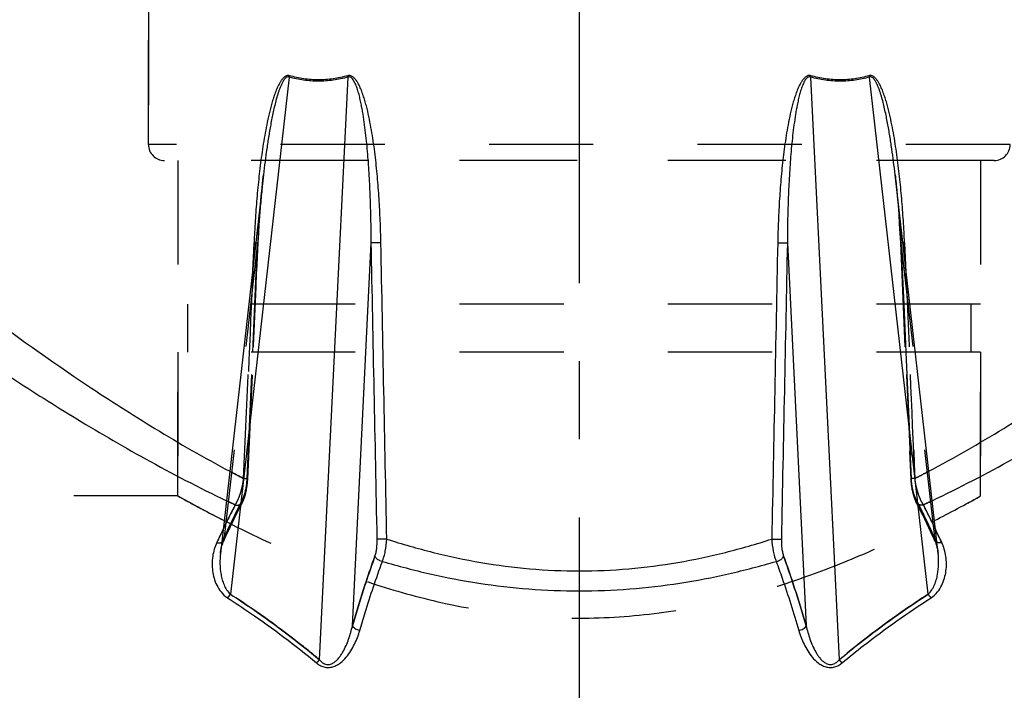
# Model space of a CAD drawing. Header units: millimetres. Extents: x 420 to 580, y 429 to 572.
# Tile 3 of 22: x 465 to 527, y 483 to 525. Entities that reach past the tile are written whole.
import ezdxf

# ---------------------------------------------------------------- set-up
doc = ezdxf.new("R2010")
doc.units = ezdxf.units.MM
doc.header["$LTSCALE"] = 65.185185
doc.linetypes.add('CENTER', pattern=[0.6, 0.375, -0.075, 0.075, -0.075])
doc.linetypes.add('HIDDEN', pattern=[0.2, 0.1, -0.1])
for name, color, linetype in [('ACHSEN_S', 7, 'CONTINUOUS'), ('FLAECHEN', 7, 'CONTINUOUS'), ('KONST.EL_MIT_GEO', 7, 'CONTINUOUS')]:
    doc.layers.add(name, color=color, linetype=linetype)

msp = doc.modelspace()

# ---------------------------------------------------------------- linework, layer by layer
at = {"layer": 'ACHSEN_S', "color": 2, "linetype": 'CENTER'}
msp.add_line((500, 571.631), (500, 428.75), dxfattribs=at)
at = {"layer": 'FLAECHEN', "color": 8, "linetype": 'HIDDEN'}
for p, q in [((473.05, 525.75), (473.05, 516.75)), ((474.9, 515.75), (474.9, 506.75)), ((525.1, 515.75), (474.9, 515.75)), ((525.1, 515.75), (525.1, 506.75)), ((525.1, 506.75), (474.9, 506.75)), ((475.5, 506.75), (475.5, 503.75)), ((524.5, 506.75), (524.5, 503.75)), ((474.9, 503.75), (474.9, 494.75)), ((525.1, 503.75), (474.9, 503.75)), ((525.1, 503.75), (525.1, 494.75)), ((474.9, 494.75), (425, 494.75)), ((575, 494.75), (525.1, 494.75))]:
    msp.add_line(p, q, dxfattribs=at)
at = {"layer": 'KONST.EL_MIT_GEO', "color": 8, "linetype": 'HIDDEN'}
for p, q in [((473.05, 516.75), (473.05, 525.75)), ((526.95, 516.75), (473.05, 516.75)), ((525.95, 515.75), (474.05, 515.75)), ((480.214, 514.55), (480.247, 514.855)), ((480.162, 514.043), (480.214, 514.549)), ((480.112, 513.511), (480.162, 514.044)), ((519.838, 514.044), (519.888, 513.511)), ((480.065, 512.954), (480.112, 513.512)), ((519.888, 513.512), (519.935, 512.954)), ((479.983, 511.788), (480.022, 512.381)), ((480.022, 512.38), (480.065, 512.956)), ((519.935, 512.956), (519.978, 512.38)), ((519.978, 512.381), (520.017, 511.788)), ((479.948, 511.179), (479.983, 511.791)), ((520.017, 511.791), (520.052, 511.179)), ((479.919, 510.586), (479.948, 511.182)), ((520.052, 511.182), (520.081, 510.586)), ((479.882, 510.591), (477.789, 492.173)), ((479.264, 495.797), (479.919, 510.586)), ((479.711, 506.75), (479.882, 510.591)), ((520.081, 510.586), (520.736, 495.797)), ((520.118, 510.591), (522.211, 492.173)), ((520.118, 510.591), (520.289, 506.75)), ((479.578, 503.75), (479.711, 506.75)), ((520.289, 506.75), (520.422, 503.75)), ((474.9, 494.75), (474.9, 503.75)), ((479.228, 495.842), (479.578, 503.75)), ((520.422, 503.75), (520.772, 495.842)), ((525.1, 494.75), (525.1, 503.75)), ((479.26, 495.728), (479.265, 495.8)), ((520.735, 495.8), (520.74, 495.728)), ((479.179, 495.11), (479.193, 495.18)), ((479.192, 495.177), (479.205, 495.248)), ((479.204, 495.245), (479.216, 495.316)), ((479.215, 495.313), (479.226, 495.385)), ((479.225, 495.382), (479.234, 495.454)), ((479.234, 495.451), (479.242, 495.523)), ((479.242, 495.52), (479.249, 495.592)), ((479.249, 495.589), (479.255, 495.661)), ((479.255, 495.659), (479.26, 495.731)), ((520.74, 495.731), (520.745, 495.659)), ((520.745, 495.661), (520.751, 495.589)), ((520.751, 495.592), (520.758, 495.52)), ((520.758, 495.523), (520.766, 495.451)), ((520.766, 495.454), (520.775, 495.382)), ((520.774, 495.385), (520.785, 495.313)), ((520.784, 495.316), (520.796, 495.245)), ((520.795, 495.248), (520.808, 495.177)), ((520.807, 495.18), (520.821, 495.11)), ((478.992, 494.483), (479.017, 494.543)), ((479.016, 494.54), (479.039, 494.602)), ((479.038, 494.6), (479.06, 494.662)), ((479.06, 494.66), (479.081, 494.724)), ((479.08, 494.721), (479.1, 494.786)), ((479.099, 494.784), (479.118, 494.85)), ((479.117, 494.848), (479.135, 494.914)), ((479.134, 494.912), (479.151, 494.98)), ((479.15, 494.977), (479.166, 495.046)), ((479.165, 495.043), (479.18, 495.112)), ((520.82, 495.112), (520.835, 495.043)), ((520.834, 495.046), (520.85, 494.977)), ((520.849, 494.98), (520.866, 494.912)), ((520.865, 494.914), (520.883, 494.848)), ((520.882, 494.85), (520.901, 494.784)), ((520.9, 494.786), (520.92, 494.721)), ((520.919, 494.724), (520.94, 494.66)), ((520.94, 494.662), (520.962, 494.6)), ((520.961, 494.602), (520.984, 494.54)), ((520.983, 494.543), (521.008, 494.483)), ((478.672, 493.839), (478.805, 494.102)), ((478.804, 494.101), (478.926, 494.34)), ((478.926, 494.34), (478.942, 494.373)), ((478.941, 494.371), (478.968, 494.428)), ((478.967, 494.426), (478.993, 494.485)), ((521.007, 494.485), (521.033, 494.426)), ((521.032, 494.428), (521.059, 494.371)), ((521.058, 494.373), (521.074, 494.34)), ((521.074, 494.34), (521.196, 494.101)), ((521.195, 494.102), (521.328, 493.839)), ((478.282, 493.044), (478.412, 493.313)), ((478.411, 493.311), (478.542, 493.578)), ((478.541, 493.576), (478.673, 493.841)), ((521.327, 493.841), (521.459, 493.576)), ((521.458, 493.578), (521.589, 493.311)), ((521.588, 493.313), (521.718, 493.044)), ((478.025, 492.504), (478.154, 492.777)), ((478.153, 492.775), (478.283, 493.046)), ((521.717, 493.046), (521.847, 492.775)), ((521.846, 492.777), (521.975, 492.504)), ((477.782, 491.981), (477.899, 492.234)), ((477.898, 492.232), (478.026, 492.506)), ((521.974, 492.506), (522.102, 492.232)), ((522.101, 492.234), (522.218, 491.981)), ((477.592, 491.391), (477.609, 491.473)), ((477.609, 491.473), (477.629, 491.553)), ((477.629, 491.552), (477.651, 491.632)), ((477.651, 491.631), (477.675, 491.709)), ((477.675, 491.708), (477.701, 491.784)), ((477.701, 491.783), (477.729, 491.858)), ((477.729, 491.857), (477.759, 491.931)), ((477.759, 491.929), (477.782, 491.981)), ((522.218, 491.981), (522.241, 491.929)), ((522.241, 491.931), (522.271, 491.857)), ((522.271, 491.858), (522.299, 491.783)), ((522.299, 491.784), (522.325, 491.708)), ((522.325, 491.709), (522.349, 491.631)), ((522.349, 491.632), (522.371, 491.552)), ((522.371, 491.553), (522.391, 491.473))]:
    msp.add_line(p, q, dxfattribs=at)
at = {"layer": 'KONST.EL_MIT_GEO', "color": 7, "linetype": 'Continuous'}
for p, q in [((481.854, 520.966), (478.177, 488.6)), ((483.746, 484.494), (485.536, 520.966)), ((514.464, 520.966), (516.254, 484.494)), ((521.823, 488.6), (518.146, 520.966)), ((480.248, 514.858), (477.555, 491.156)), ((522.445, 491.156), (519.752, 514.858)), ((479.656, 510.591), (479.589, 509.059)), ((485.81, 486.622), (486.986, 510.591)), ((513.014, 510.591), (514.19, 486.622)), ((520.411, 509.059), (520.344, 510.591))]:
    msp.add_line(p, q, dxfattribs=at)
at = {"layer": 'KONST.EL_MIT_GEO', "color": 8, "linetype": 'HIDDEN'}
for points in [[(519.753, 514.855), (519.786, 514.549), (519.838, 514.043)], [(522.391, 491.473), (522.408, 491.392), (522.423, 491.309), (522.436, 491.225), (522.445, 491.156)], [(477.555, 491.156), (477.564, 491.225), (477.577, 491.309), (477.592, 491.391)]]:
    msp.add_lwpolyline(points, dxfattribs=at)
at = {"layer": 'KONST.EL_MIT_GEO', "color": 7, "linetype": 'Continuous'}
for centre, radius, start, end in [((480.726, 521.342), 1.189, 341.59789, 345.94006), ((484.081, 520.718), 1.476, 9.699, 13.12534), ((515.919, 520.718), 1.476, 166.87449, 170.30102), ((519.274, 521.342), 1.189, 194.05994, 198.40229), ((480.287, 528.138), 17.558, 267.9405, 268.28743), ((519.713, 528.138), 17.558, 271.71256, 272.0595), ((534.913, 465.164), 63.461, 154.30199, 155.14949), ((464.667, 464.965), 63.926, 24.85359, 25.69493)]:
    msp.add_arc(centre, radius, start, end, dxfattribs=at)
at = {"layer": 'KONST.EL_MIT_GEO', "color": 8, "linetype": 'HIDDEN'}
for centre, radius, start, end in [((474.05, 516.75), 1, 180, 270), ((525.95, 516.75), 1, 270, 360), ((515.101, 565.855), 78.769, 242.01436, 242.72816), ((485.186, 565.308), 78.151, 297.26902, 297.98846), ((519.512, 574.685), 91.542, 240.83403, 242.88343), ((534.626, 466.081), 62.539, 152.91986, 155.34151), ((533.433, 466.659), 61.214, 152.89365, 155.36773), ((465.374, 466.081), 62.539, 24.65849, 27.08014), ((466.567, 466.659), 61.214, 24.63227, 27.10635), ((480.488, 574.685), 91.542, 297.11657, 299.16597), ((533.397, 465.875), 61.787, 152.72314, 155.15759), ((531.224, 466.956), 59.36, 152.68928, 154.31723), ((513.424, 568.657), 82.256, 244.43686, 244.86172), ((486.737, 568.318), 81.881, 295.13731, 295.56411), ((467.77, 466.446), 60.488, 24.81626, 27.30301), ((468.03, 466.585), 60.193, 25.69404, 27.29946)]:
    msp.add_arc(centre, radius, start, end, dxfattribs=at)
at = {"layer": 'KONST.EL_MIT_GEO', "color": 7, "linetype": 'Continuous'}
for points, knots in [([(481.88, 521.053), (481.855, 521.06), (481.802, 521.069), (481.696, 521.057), (481.574, 520.993), (481.455, 520.88), (481.353, 520.747), (481.264, 520.604), (481.157, 520.404), (481.042, 520.143), (480.923, 519.821), (480.818, 519.494), (480.723, 519.163), (480.608, 518.717), (480.482, 518.155), (480.351, 517.476), (480.236, 516.794), (480.101, 515.881), (479.96, 514.735), (479.828, 513.356), (479.726, 511.975), (479.677, 511.052), (479.656, 510.591)], [0, 0, 0, 0, 0.007103, 0.014219, 0.028682, 0.043595, 0.058775, 0.074107, 0.089535, 0.120555, 0.151713, 0.182953, 0.214246, 0.245575, 0.308305, 0.371101, 0.433937, 0.4968, 0.622571, 0.748377, 0.874192, 1, 1, 1, 1]), ([(485.519, 521.053), (485.218, 520.969), (484.608, 520.839), (483.682, 520.771), (482.765, 520.838), (482.17, 520.968), (481.88, 521.053)], [0, 0, 0, 0, 0.254404, 0.505568, 0.753858, 1, 1, 1, 1]), ([(487.592, 510.591), (487.583, 511.052), (487.555, 511.974), (487.483, 513.356), (487.378, 514.735), (487.259, 515.881), (487.139, 516.794), (487.034, 517.476), (486.913, 518.155), (486.793, 518.717), (486.683, 519.163), (486.592, 519.494), (486.489, 519.822), (486.372, 520.143), (486.257, 520.404), (486.151, 520.604), (486.06, 520.748), (485.957, 520.88), (485.834, 520.994), (485.708, 521.057), (485.599, 521.069), (485.545, 521.06), (485.519, 521.053)], [0, 0, 0, 0, 0.125739, 0.251437, 0.37708, 0.502648, 0.565396, 0.628108, 0.690772, 0.753368, 0.784631, 0.815861, 0.847044, 0.87816, 0.909166, 0.924609, 0.939984, 0.955256, 0.970358, 0.985196, 0.992587, 1, 1, 1, 1]), ([(514.481, 521.053), (514.455, 521.06), (514.401, 521.069), (514.292, 521.057), (514.166, 520.994), (514.043, 520.88), (513.94, 520.748), (513.849, 520.604), (513.743, 520.404), (513.628, 520.143), (513.511, 519.822), (513.408, 519.494), (513.317, 519.163), (513.207, 518.717), (513.087, 518.155), (512.966, 517.476), (512.861, 516.794), (512.741, 515.881), (512.622, 514.735), (512.517, 513.356), (512.445, 511.974), (512.417, 511.052), (512.408, 510.591)], [0, 0, 0, 0, 0.007413, 0.014804, 0.029642, 0.044744, 0.060016, 0.075392, 0.090834, 0.12184, 0.152956, 0.184139, 0.215369, 0.246632, 0.309228, 0.371892, 0.434604, 0.497352, 0.62292, 0.748563, 0.874261, 1, 1, 1, 1]), ([(518.12, 521.053), (517.83, 520.968), (517.235, 520.838), (516.318, 520.771), (515.392, 520.839), (514.782, 520.969), (514.481, 521.053)], [0, 0, 0, 0, 0.246142, 0.494432, 0.745596, 1, 1, 1, 1]), ([(520.344, 510.591), (520.323, 511.052), (520.274, 511.975), (520.172, 513.356), (520.04, 514.735), (519.899, 515.881), (519.764, 516.794), (519.649, 517.476), (519.518, 518.155), (519.392, 518.717), (519.277, 519.163), (519.182, 519.494), (519.077, 519.821), (518.958, 520.143), (518.843, 520.404), (518.736, 520.604), (518.647, 520.747), (518.545, 520.88), (518.426, 520.993), (518.304, 521.057), (518.198, 521.069), (518.145, 521.06), (518.12, 521.053)], [0, 0, 0, 0, 0.125808, 0.251623, 0.377429, 0.5032, 0.566063, 0.628899, 0.691695, 0.754425, 0.785754, 0.817047, 0.848287, 0.879445, 0.910465, 0.925893, 0.941225, 0.956405, 0.971318, 0.985781, 0.992897, 1, 1, 1, 1]), ([(481.854, 520.966), (481.84, 520.972), (481.81, 520.979), (481.747, 520.977), (481.672, 520.943), (481.6, 520.879), (481.537, 520.802), (481.481, 520.718), (481.415, 520.602), (481.342, 520.449), (481.266, 520.261), (481.198, 520.069), (481.136, 519.875), (481.059, 519.615), (480.972, 519.286), (480.879, 518.889), (480.794, 518.49), (480.69, 517.955), (480.574, 517.285), (480.452, 516.478), (480.343, 515.669), (480.278, 515.128), (480.248, 514.858)], [0, 0, 0, 0, 0.007083, 0.014188, 0.028668, 0.043654, 0.058917, 0.074329, 0.089826, 0.120961, 0.152205, 0.18351, 0.214851, 0.246214, 0.308982, 0.371783, 0.434601, 0.497427, 0.623086, 0.74874, 0.87438, 1, 1, 1, 1]), ([(485.536, 520.966), (485.231, 520.882), (484.615, 520.752), (483.678, 520.685), (482.751, 520.751), (482.148, 520.882), (481.854, 520.966)], [0, 0, 0, 0, 0.254392, 0.505561, 0.753862, 1, 1, 1, 1]), ([(486.986, 510.591), (486.985, 511.04), (486.975, 511.938), (486.938, 513.285), (486.876, 514.629), (486.787, 515.971), (486.683, 517.087), (486.575, 517.976), (486.494, 518.529), (486.419, 518.969), (486.356, 519.298), (486.285, 519.625), (486.218, 519.895), (486.156, 520.108), (486.105, 520.267), (486.049, 520.423), (485.985, 520.575), (485.911, 520.722), (485.835, 520.836), (485.759, 520.914), (485.693, 520.96), (485.615, 520.983), (485.561, 520.975), (485.536, 520.966)], [0, 0, 0, 0, 0.125694, 0.251332, 0.376903, 0.502389, 0.627754, 0.690374, 0.752932, 0.78418, 0.815399, 0.84658, 0.877708, 0.893246, 0.908758, 0.924236, 0.939665, 0.955018, 0.970233, 0.977766, 0.985217, 0.992587, 1, 1, 1, 1]), ([(514.464, 520.966), (514.439, 520.975), (514.385, 520.983), (514.307, 520.96), (514.241, 520.914), (514.165, 520.836), (514.089, 520.722), (514.015, 520.575), (513.951, 520.423), (513.895, 520.267), (513.844, 520.108), (513.782, 519.895), (513.715, 519.625), (513.644, 519.298), (513.581, 518.969), (513.506, 518.529), (513.425, 517.976), (513.317, 517.087), (513.213, 515.971), (513.124, 514.629), (513.062, 513.285), (513.025, 511.938), (513.015, 511.04), (513.014, 510.591)], [0, 0, 0, 0, 0.007413, 0.014783, 0.022234, 0.029767, 0.044982, 0.060335, 0.075764, 0.091242, 0.106754, 0.122292, 0.15342, 0.184601, 0.21582, 0.247068, 0.309626, 0.372246, 0.497611, 0.623097, 0.748668, 0.874306, 1, 1, 1, 1]), ([(518.146, 520.966), (517.852, 520.882), (517.249, 520.751), (516.322, 520.685), (515.385, 520.752), (514.769, 520.882), (514.464, 520.966)], [0, 0, 0, 0, 0.246138, 0.494439, 0.745608, 1, 1, 1, 1]), ([(519.752, 514.858), (519.722, 515.128), (519.657, 515.668), (519.548, 516.478), (519.426, 517.285), (519.31, 517.955), (519.206, 518.49), (519.121, 518.889), (519.028, 519.286), (518.941, 519.615), (518.864, 519.875), (518.802, 520.069), (518.734, 520.261), (518.658, 520.449), (518.585, 520.602), (518.519, 520.718), (518.463, 520.802), (518.4, 520.879), (518.328, 520.943), (518.253, 520.977), (518.19, 520.979), (518.16, 520.972), (518.146, 520.966)], [0, 0, 0, 0, 0.12562, 0.25126, 0.376914, 0.502573, 0.565399, 0.628217, 0.691018, 0.753786, 0.785149, 0.81649, 0.847795, 0.879039, 0.910174, 0.925671, 0.941083, 0.956346, 0.971331, 0.985812, 0.992916, 1, 1, 1, 1]), ([(487.592, 510.591), (487.473, 510.587), (487.304, 510.584), (487.102, 510.586), (487.019, 510.588), (486.986, 510.591)], [0, 0, 0, 0, 0.591066, 0.835322, 1, 1, 1, 1]), ([(512.408, 510.591), (512.527, 510.587), (512.696, 510.584), (512.898, 510.586), (512.981, 510.588), (513.014, 510.591)], [0, 0, 0, 0, 0.591066, 0.835322, 1, 1, 1, 1]), ([(462.382, 506.53), (464.629, 504.854), (468.268, 502.256), (473.544, 498.87), (476.55, 497.141), (478.138, 496.297)], [0, 0, 0, 0, 0.447145, 0.712989, 1, 1, 1, 1]), ([(521.862, 496.297), (523.45, 497.141), (526.456, 498.87), (531.732, 502.256), (535.371, 504.854), (537.618, 506.53)], [0, 0, 0, 0, 0.287011, 0.552855, 1, 1, 1, 1]), ([(460.826, 504.608), (461.963, 503.826), (464.43, 502.168), (468.427, 499.627), (472.963, 496.967), (476.215, 495.273), (477.93, 494.453)], [0, 0, 0, 0, 0.207855, 0.447877, 0.713618, 1, 1, 1, 1]), ([(522.07, 494.453), (523.785, 495.273), (527.037, 496.967), (531.573, 499.627), (535.57, 502.168), (538.037, 503.826), (539.174, 504.608)], [0, 0, 0, 0, 0.286382, 0.552123, 0.792145, 1, 1, 1, 1]), ([(487.22, 490.98), (487.247, 491.055), (487.292, 491.217), (487.353, 491.574), (487.366, 491.857), (487.362, 492.051)], [0, 0, 0, 0, 0.21932, 0.46442, 1, 1, 1, 1]), ([(487.961, 492.051), (487.843, 492.047), (487.676, 492.044), (487.476, 492.046), (487.394, 492.048), (487.362, 492.051)], [0, 0, 0, 0, 0.59172, 0.835483, 1, 1, 1, 1]), ([(487.682, 490.651), (487.722, 490.748), (487.793, 490.959), (487.903, 491.424), (487.947, 491.796), (487.961, 492.051)], [0, 0, 0, 0, 0.219855, 0.46513, 1, 1, 1, 1]), ([(487.961, 492.051), (488.916, 491.743), (490.86, 491.182), (493.846, 490.547), (496.903, 490.149), (500, 490.013), (503.097, 490.149), (506.154, 490.547), (509.14, 491.182), (511.084, 491.743), (512.039, 492.051)], [0, 0, 0, 0, 0.122888, 0.247525, 0.373428, 0.5, 0.626572, 0.752475, 0.877112, 1, 1, 1, 1]), ([(512.039, 492.051), (512.053, 491.796), (512.097, 491.424), (512.207, 490.959), (512.278, 490.748), (512.318, 490.651)], [0, 0, 0, 0, 0.53487, 0.780145, 1, 1, 1, 1]), ([(512.039, 492.051), (512.157, 492.047), (512.324, 492.044), (512.524, 492.046), (512.606, 492.048), (512.638, 492.051)], [0, 0, 0, 0, 0.59172, 0.835483, 1, 1, 1, 1]), ([(512.638, 492.051), (512.634, 491.857), (512.647, 491.574), (512.708, 491.217), (512.753, 491.055), (512.78, 490.98)], [0, 0, 0, 0, 0.53558, 0.78068, 1, 1, 1, 1]), ([(477.328, 491.833), (477.201, 491.56), (477.03, 490.972), (477.024, 490.205), (477.146, 489.601), (477.316, 489.149), (477.583, 488.716), (477.84, 488.474), (477.99, 488.377)], [0, 0, 0, 0, 0.238713, 0.47749, 0.599957, 0.726054, 0.858038, 1, 1, 1, 1]), ([(477.328, 491.833), (477.355, 491.827), (477.456, 491.811), (477.564, 491.82), (477.634, 491.848)], [0, 0, 0, 0, 0.271166, 1, 1, 1, 1]), ([(522.01, 488.377), (522.16, 488.474), (522.417, 488.716), (522.684, 489.149), (522.854, 489.601), (522.976, 490.205), (522.97, 490.972), (522.799, 491.56), (522.672, 491.833)], [0, 0, 0, 0, 0.141962, 0.273946, 0.400043, 0.52251, 0.761287, 1, 1, 1, 1]), ([(522.672, 491.833), (522.645, 491.827), (522.544, 491.811), (522.436, 491.82), (522.366, 491.848)], [0, 0, 0, 0, 0.271166, 1, 1, 1, 1]), ([(477.555, 491.156), (477.53, 490.938), (477.51, 490.495), (477.563, 489.941), (477.663, 489.504), (477.775, 489.18), (477.935, 488.866), (478.087, 488.679), (478.177, 488.6)], [0, 0, 0, 0, 0.242936, 0.488146, 0.612371, 0.738238, 0.866735, 1, 1, 1, 1]), ([(485.81, 486.622), (485.919, 486.999), (486.354, 488.462), (486.835, 489.913), (487.22, 490.98)], [0, 0, 0, 0, 0.256693, 1, 1, 1, 1]), ([(487.682, 490.651), (487.63, 490.661), (487.506, 490.699), (487.336, 490.802), (487.245, 490.919), (487.22, 490.98)], [0, 0, 0, 0, 0.26851, 0.659024, 1, 1, 1, 1]), ([(512.318, 490.651), (512.37, 490.661), (512.494, 490.699), (512.664, 490.802), (512.755, 490.919), (512.78, 490.98)], [0, 0, 0, 0, 0.26851, 0.659024, 1, 1, 1, 1]), ([(512.78, 490.98), (512.906, 490.631), (513.412, 489.19), (513.869, 487.732), (514.19, 486.622)], [0, 0, 0, 0, 0.243272, 1, 1, 1, 1]), ([(521.823, 488.6), (521.913, 488.679), (522.065, 488.866), (522.225, 489.18), (522.337, 489.504), (522.437, 489.941), (522.49, 490.495), (522.47, 490.938), (522.445, 491.156)], [0, 0, 0, 0, 0.133265, 0.261762, 0.387629, 0.511854, 0.757064, 1, 1, 1, 1]), ([(486.271, 486.33), (486.38, 486.703), (486.816, 488.155), (487.297, 489.593), (487.682, 490.651)], [0, 0, 0, 0, 0.256675, 1, 1, 1, 1]), ([(487.682, 490.651), (488.666, 490.363), (490.664, 489.841), (493.723, 489.254), (496.845, 488.888), (500, 488.763), (503.155, 488.888), (506.277, 489.254), (509.336, 489.841), (511.334, 490.363), (512.318, 490.651)], [0, 0, 0, 0, 0.123082, 0.247763, 0.373584, 0.5, 0.626416, 0.752237, 0.876918, 1, 1, 1, 1]), ([(512.318, 490.651), (512.445, 490.305), (512.95, 488.876), (513.407, 487.431), (513.729, 486.33)], [0, 0, 0, 0, 0.243292, 1, 1, 1, 1]), ([(477.99, 488.377), (478.007, 488.392), (478.078, 488.459), (478.138, 488.537), (478.177, 488.6)], [0, 0, 0, 0, 0.234962, 1, 1, 1, 1]), ([(477.99, 488.377), (478.473, 488.065), (480.389, 486.792), (482.234, 485.41), (483.559, 484.305)], [0, 0, 0, 0, 0.249841, 1, 1, 1, 1]), ([(478.177, 488.6), (478.66, 488.286), (480.577, 487.001), (482.422, 485.608), (483.746, 484.494)], [0, 0, 0, 0, 0.249823, 1, 1, 1, 1]), ([(516.254, 484.494), (516.696, 484.866), (518.488, 486.32), (520.373, 487.656), (521.823, 488.6)], [0, 0, 0, 0, 0.250347, 1, 1, 1, 1]), ([(516.441, 484.305), (516.883, 484.674), (518.676, 486.116), (520.561, 487.441), (522.01, 488.377)], [0, 0, 0, 0, 0.250327, 1, 1, 1, 1]), ([(522.01, 488.377), (521.993, 488.392), (521.922, 488.459), (521.862, 488.537), (521.823, 488.6)], [0, 0, 0, 0, 0.234962, 1, 1, 1, 1]), ([(483.746, 484.494), (483.797, 484.435), (483.911, 484.324), (484.092, 484.227), (484.255, 484.198), (484.422, 484.209), (484.614, 484.287), (484.803, 484.434), (484.962, 484.606), (485.097, 484.791), (485.254, 485.046), (485.417, 485.378), (485.577, 485.787), (485.708, 486.202), (485.778, 486.482), (485.81, 486.622)], [0, 0, 0, 0, 0.064039, 0.13047, 0.164797, 0.199293, 0.26672, 0.331998, 0.39566, 0.458244, 0.520068, 0.642071, 0.762527, 0.881776, 1, 1, 1, 1]), ([(486.271, 486.33), (486.221, 486.339), (486.122, 486.366), (485.988, 486.432), (485.88, 486.516), (485.827, 486.586), (485.81, 486.622)], [0, 0, 0, 0, 0.274644, 0.541952, 0.786935, 1, 1, 1, 1]), ([(513.729, 486.33), (513.779, 486.339), (513.878, 486.366), (514.012, 486.432), (514.12, 486.516), (514.173, 486.586), (514.19, 486.622)], [0, 0, 0, 0, 0.274644, 0.541953, 0.786935, 1, 1, 1, 1]), ([(514.19, 486.622), (514.222, 486.482), (514.292, 486.202), (514.423, 485.787), (514.583, 485.378), (514.746, 485.046), (514.903, 484.791), (515.038, 484.606), (515.197, 484.434), (515.386, 484.287), (515.578, 484.209), (515.745, 484.198), (515.908, 484.227), (516.089, 484.324), (516.203, 484.435), (516.254, 484.494)], [0, 0, 0, 0, 0.118224, 0.237473, 0.357929, 0.479932, 0.541756, 0.60434, 0.668002, 0.73328, 0.800707, 0.835203, 0.86953, 0.935961, 1, 1, 1, 1]), ([(483.559, 484.305), (483.626, 484.249), (483.773, 484.145), (484.027, 484.038), (484.308, 484.001), (484.587, 484.046), (484.841, 484.153), (485.133, 484.346), (485.432, 484.645), (485.718, 485.045), (486.02, 485.597), (486.185, 486.035), (486.271, 486.33)], [0, 0, 0, 0, 0.065246, 0.13316, 0.203167, 0.273096, 0.34106, 0.406716, 0.532489, 0.653547, 0.771394, 1, 1, 1, 1]), ([(513.729, 486.33), (513.815, 486.035), (513.98, 485.597), (514.282, 485.045), (514.568, 484.645), (514.867, 484.346), (515.159, 484.153), (515.413, 484.046), (515.692, 484.001), (515.973, 484.038), (516.227, 484.145), (516.374, 484.249), (516.441, 484.305)], [0, 0, 0, 0, 0.228606, 0.346453, 0.467511, 0.593284, 0.65894, 0.726904, 0.796833, 0.86684, 0.934754, 1, 1, 1, 1]), ([(483.559, 484.305), (483.576, 484.318), (483.644, 484.375), (483.705, 484.441), (483.746, 484.494)], [0, 0, 0, 0, 0.24021, 1, 1, 1, 1]), ([(516.441, 484.305), (516.424, 484.318), (516.356, 484.375), (516.295, 484.441), (516.254, 484.494)], [0, 0, 0, 0, 0.24021, 1, 1, 1, 1])]:
    msp.add_open_spline(points, degree=3, knots=knots, dxfattribs=at)
at = {"layer": 'KONST.EL_MIT_GEO', "color": 8, "linetype": 'HIDDEN'}
for points, knots in [([(480.247, 514.855), (480.167, 514.146), (480.028, 512.726), (479.925, 511.303), (479.882, 510.591)], [0, 0, 0, 0, 0.500144, 1, 1, 1, 1]), ([(519.753, 514.855), (519.833, 514.146), (519.972, 512.726), (520.075, 511.303), (520.118, 510.591)], [0, 0, 0, 0, 0.500144, 1, 1, 1, 1]), ([(479.656, 510.591), (479.675, 510.59), (479.712, 510.589), (479.763, 510.587), (479.808, 510.586), (479.846, 510.585), (479.873, 510.585), (479.891, 510.585), (479.901, 510.585), (479.908, 510.585), (479.914, 510.585), (479.917, 510.586), (479.919, 510.586), (479.919, 510.586)], [0, 0, 0, 0, 0.216302, 0.412425, 0.584793, 0.730311, 0.846342, 0.892629, 0.930803, 0.960706, 0.982206, 0.995249, 1, 1, 1, 1]), ([(479.919, 510.586), (479.919, 510.586), (479.918, 510.587), (479.916, 510.588), (479.908, 510.588), (479.897, 510.59), (479.887, 510.591), (479.882, 510.591)], [0, 0, 0, 0, 0.01871, 0.066903, 0.255955, 0.568007, 1, 1, 1, 1]), ([(520.081, 510.586), (520.081, 510.586), (520.082, 510.587), (520.084, 510.588), (520.092, 510.588), (520.103, 510.59), (520.113, 510.591), (520.118, 510.591)], [0, 0, 0, 0, 0.01871, 0.066903, 0.255955, 0.568007, 1, 1, 1, 1]), ([(520.344, 510.591), (520.325, 510.59), (520.288, 510.589), (520.237, 510.587), (520.192, 510.586), (520.154, 510.585), (520.127, 510.585), (520.109, 510.585), (520.099, 510.585), (520.092, 510.585), (520.086, 510.585), (520.083, 510.586), (520.081, 510.586), (520.081, 510.586)], [0, 0, 0, 0, 0.216302, 0.412425, 0.584793, 0.730311, 0.846342, 0.892629, 0.930804, 0.960706, 0.982206, 0.995249, 1, 1, 1, 1]), ([(520.237, 510.587), (520.215, 510.587), (520.184, 510.586), (520.145, 510.585), (520.123, 510.585), (520.105, 510.585), (520.094, 510.585), (520.087, 510.585), (520.083, 510.585), (520.082, 510.586), (520.081, 510.586), (520.081, 510.586)], [0, 0, 0, 0, 0.422954, 0.594991, 0.73827, 0.851327, 0.933007, 0.961818, 0.98253, 0.99515, 1, 1, 1, 1]), ([(478.481, 494.192), (478.549, 494.297), (478.672, 494.536), (478.82, 494.932), (478.936, 495.374), (478.988, 495.684), (479.008, 495.842)], [0, 0, 0, 0, 0.21564, 0.460617, 0.725558, 1, 1, 1, 1]), ([(478.942, 494.551), (478.986, 494.635), (479.061, 494.825), (479.176, 495.253), (479.218, 495.602), (479.228, 495.842)], [0, 0, 0, 0, 0.213547, 0.457795, 1, 1, 1, 1]), ([(479.008, 495.842), (479.026, 495.841), (479.062, 495.84), (479.113, 495.839), (479.157, 495.837), (479.194, 495.837), (479.221, 495.836), (479.238, 495.836), (479.248, 495.836), (479.255, 495.836), (479.261, 495.836), (479.264, 495.837), (479.266, 495.837), (479.266, 495.837)], [0, 0, 0, 0, 0.216668, 0.412938, 0.585301, 0.730722, 0.846618, 0.892836, 0.930948, 0.960797, 0.982254, 0.995268, 1, 1, 1, 1]), ([(479.266, 495.837), (479.266, 495.838), (479.265, 495.838), (479.262, 495.839), (479.255, 495.84), (479.243, 495.841), (479.234, 495.842), (479.228, 495.842)], [0, 0, 0, 0, 0.018613, 0.06678, 0.255835, 0.567928, 1, 1, 1, 1]), ([(479.266, 495.837), (479.266, 495.838), (479.265, 495.838), (479.262, 495.839), (479.255, 495.84), (479.243, 495.841), (479.234, 495.842), (479.228, 495.842)], [0, 0, 0, 0, 0.018613, 0.06678, 0.255836, 0.567929, 1, 1, 1, 1]), ([(520.734, 495.837), (520.734, 495.838), (520.735, 495.838), (520.738, 495.839), (520.745, 495.84), (520.757, 495.841), (520.766, 495.842), (520.772, 495.842)], [0, 0, 0, 0, 0.018613, 0.06678, 0.255836, 0.567929, 1, 1, 1, 1]), ([(520.734, 495.837), (520.734, 495.838), (520.735, 495.838), (520.738, 495.839), (520.745, 495.84), (520.757, 495.841), (520.766, 495.842), (520.772, 495.842)], [0, 0, 0, 0, 0.018613, 0.06678, 0.255835, 0.567928, 1, 1, 1, 1]), ([(520.992, 495.842), (520.974, 495.841), (520.938, 495.84), (520.887, 495.839), (520.843, 495.837), (520.806, 495.837), (520.779, 495.836), (520.762, 495.836), (520.752, 495.836), (520.745, 495.836), (520.739, 495.836), (520.736, 495.837), (520.734, 495.837), (520.734, 495.837)], [0, 0, 0, 0, 0.216668, 0.412938, 0.585301, 0.730722, 0.846618, 0.892836, 0.930948, 0.960797, 0.982254, 0.995268, 1, 1, 1, 1]), ([(521.058, 494.551), (521.014, 494.635), (520.939, 494.825), (520.824, 495.253), (520.782, 495.602), (520.772, 495.842)], [0, 0, 0, 0, 0.213547, 0.457795, 1, 1, 1, 1]), ([(521.519, 494.192), (521.451, 494.297), (521.328, 494.536), (521.18, 494.932), (521.064, 495.374), (521.012, 495.684), (520.992, 495.842)], [0, 0, 0, 0, 0.21564, 0.460617, 0.725558, 1, 1, 1, 1]), ([(474.9, 494.75), (475.552, 494.387), (477.965, 493.076), (481.639, 491.298), (486.129, 489.534), (490.37, 488.239), (495.055, 487.322), (500, 486.986), (504.945, 487.322), (509.63, 488.239), (513.871, 489.534), (518.361, 491.298), (522.035, 493.076), (524.448, 494.387), (525.1, 494.75)], [0, 0, 0, 0, 0.042222, 0.155239, 0.230589, 0.314891, 0.405667, 0.5, 0.594333, 0.685109, 0.769411, 0.844761, 0.957778, 1, 1, 1, 1]), ([(478.926, 494.34), (478.942, 494.371), (478.961, 494.442), (478.952, 494.515), (478.942, 494.551)], [0, 0, 0, 0, 0.482886, 1, 1, 1, 1]), ([(478.926, 494.34), (478.942, 494.371), (478.961, 494.442), (478.952, 494.515), (478.942, 494.551)], [0, 0, 0, 0, 0.482886, 1, 1, 1, 1]), ([(521.074, 494.34), (521.058, 494.371), (521.039, 494.442), (521.048, 494.515), (521.058, 494.551)], [0, 0, 0, 0, 0.482886, 1, 1, 1, 1]), ([(521.074, 494.34), (521.058, 494.371), (521.039, 494.442), (521.048, 494.515), (521.058, 494.551)], [0, 0, 0, 0, 0.482886, 1, 1, 1, 1]), ([(478.481, 494.192), (478.527, 494.181), (478.619, 494.171), (478.75, 494.192), (478.859, 494.247), (478.909, 494.308), (478.926, 494.34)], [0, 0, 0, 0, 0.284941, 0.545994, 0.781518, 1, 1, 1, 1]), ([(478.481, 494.192), (478.527, 494.181), (478.619, 494.171), (478.75, 494.192), (478.859, 494.247), (478.909, 494.308), (478.926, 494.34)], [0, 0, 0, 0, 0.284941, 0.545994, 0.781518, 1, 1, 1, 1]), ([(521.519, 494.192), (521.473, 494.181), (521.381, 494.171), (521.25, 494.192), (521.141, 494.247), (521.091, 494.308), (521.074, 494.34)], [0, 0, 0, 0, 0.284941, 0.545994, 0.781518, 1, 1, 1, 1]), ([(521.519, 494.192), (521.473, 494.181), (521.381, 494.171), (521.25, 494.192), (521.141, 494.247), (521.091, 494.308), (521.074, 494.34)], [0, 0, 0, 0, 0.284941, 0.545994, 0.781518, 1, 1, 1, 1]), ([(477.555, 491.156), (477.565, 491.242), (477.614, 491.587), (477.7, 491.927), (477.789, 492.173)], [0, 0, 0, 0, 0.249783, 1, 1, 1, 1]), ([(477.782, 491.981), (477.795, 492.01), (477.81, 492.075), (477.799, 492.141), (477.789, 492.173)], [0, 0, 0, 0, 0.481318, 1, 1, 1, 1]), ([(522.218, 491.981), (522.205, 492.01), (522.19, 492.075), (522.201, 492.141), (522.211, 492.173)], [0, 0, 0, 0, 0.481318, 1, 1, 1, 1]), ([(522.211, 492.173), (522.24, 492.09), (522.348, 491.759), (522.416, 491.415), (522.445, 491.156)], [0, 0, 0, 0, 0.251033, 1, 1, 1, 1]), ([(477.328, 491.833), (477.376, 491.823), (477.471, 491.812), (477.606, 491.831), (477.717, 491.887), (477.767, 491.948), (477.782, 491.981)], [0, 0, 0, 0, 0.290948, 0.554758, 0.787977, 1, 1, 1, 1]), ([(477.634, 491.848), (477.666, 491.861), (477.726, 491.896), (477.768, 491.952), (477.782, 491.981)], [0, 0, 0, 0, 0.519971, 1, 1, 1, 1]), ([(522.366, 491.848), (522.337, 491.86), (522.277, 491.893), (522.233, 491.948), (522.218, 491.981)], [0, 0, 0, 0, 0.464181, 1, 1, 1, 1]), ([(487.22, 490.98), (487.094, 490.631), (486.588, 489.19), (486.131, 487.732), (485.81, 486.622)], [0, 0, 0, 0, 0.243272, 1, 1, 1, 1]), ([(514.19, 486.622), (514.081, 486.999), (513.646, 488.462), (513.165, 489.913), (512.78, 490.98)], [0, 0, 0, 0, 0.256693, 1, 1, 1, 1]), ([(477.99, 488.377), (478.007, 488.392), (478.078, 488.459), (478.138, 488.537), (478.177, 488.6)], [0, 0, 0, 0, 0.234962, 1, 1, 1, 1]), ([(483.746, 484.494), (483.304, 484.866), (481.512, 486.32), (479.627, 487.656), (478.177, 488.6)], [0, 0, 0, 0, 0.250347, 1, 1, 1, 1]), ([(521.823, 488.6), (521.34, 488.286), (519.423, 487.001), (517.578, 485.608), (516.254, 484.494)], [0, 0, 0, 0, 0.249823, 1, 1, 1, 1]), ([(522.01, 488.377), (521.993, 488.392), (521.922, 488.459), (521.862, 488.537), (521.823, 488.6)], [0, 0, 0, 0, 0.234962, 1, 1, 1, 1]), ([(483.559, 484.305), (483.576, 484.318), (483.644, 484.375), (483.705, 484.441), (483.746, 484.494)], [0, 0, 0, 0, 0.24021, 1, 1, 1, 1]), ([(516.441, 484.305), (516.424, 484.318), (516.356, 484.375), (516.295, 484.441), (516.254, 484.494)], [0, 0, 0, 0, 0.24021, 1, 1, 1, 1])]:
    msp.add_open_spline(points, degree=3, knots=knots, dxfattribs=at)
for points in [[(479.008, 495.842), (479.224, 500.758), (479.44, 505.675), (479.656, 510.591)], [(479.882, 510.591), (479.664, 505.675), (479.446, 500.758), (479.228, 495.842)], [(520.772, 495.842), (520.554, 500.758), (520.336, 505.675), (520.118, 510.591)], [(520.344, 510.591), (520.56, 505.675), (520.776, 500.758), (520.992, 495.842)], [(479.589, 509.059), (479.395, 504.654), (479.201, 500.248), (479.008, 495.842)], [(520.992, 495.842), (520.799, 500.248), (520.605, 504.654), (520.411, 509.059)], [(479.008, 495.842), (478.717, 495.992), (478.427, 496.144), (478.138, 496.297)], [(521.862, 496.297), (521.573, 496.144), (521.283, 495.992), (520.992, 495.842)], [(478.481, 494.192), (478.297, 494.278), (478.113, 494.365), (477.93, 494.453)], [(522.07, 494.453), (521.887, 494.365), (521.703, 494.278), (521.519, 494.192)]]:
    msp.add_open_spline(points, degree=3, dxfattribs=at)
at = {"layer": 'KONST.EL_MIT_GEO', "color": 7, "linetype": 'Continuous'}
for points in [[(487.362, 492.051), (487.236, 498.231), (487.111, 504.411), (486.986, 510.591)], [(487.961, 492.051), (487.838, 498.231), (487.714, 504.411), (487.592, 510.591)], [(512.408, 510.591), (512.286, 504.411), (512.162, 498.231), (512.039, 492.051)], [(513.014, 510.591), (512.889, 504.411), (512.764, 498.231), (512.638, 492.051)]]:
    msp.add_open_spline(points, degree=3, dxfattribs=at)

doc.saveas('drawing.dxf')
